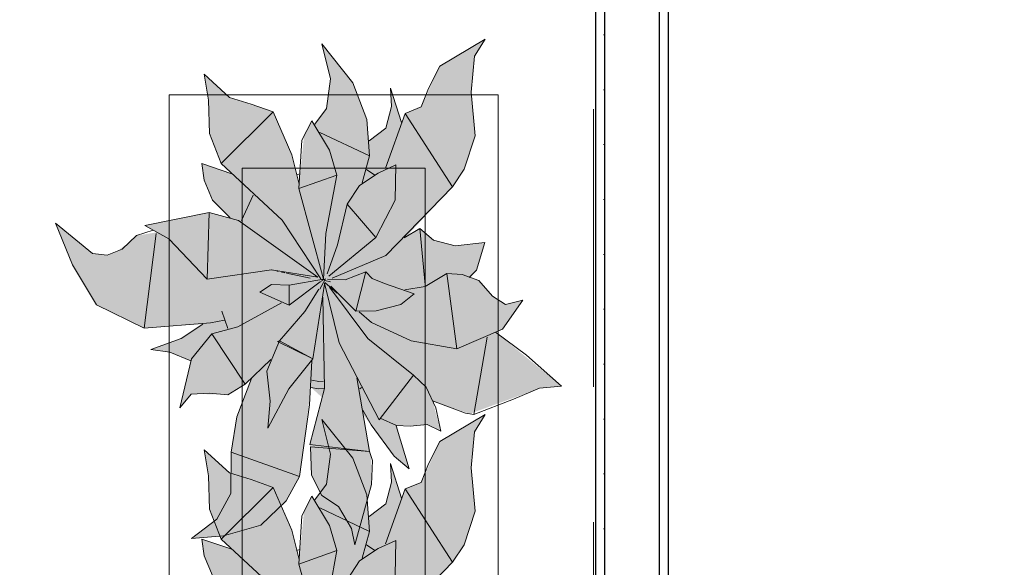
# Model space of a CAD drawing. Header units: millimetres. Extents: x -59761 to 112741, y -57975 to 46221.
# Tile 196 of 256: x 15251 to 16597, y 4073 to 4821. Entities that reach past the tile are written whole.
import ezdxf

# ---------------------------------------------------------------- set-up
doc = ezdxf.new("R2010")
doc.units = ezdxf.units.MM
doc.linetypes.add('Wipeout_Contour', pattern=[1000, 0, -1000])
doc.linetypes.add('Штриховая', pattern=[564.444447, 282.222223, -282.222223])
for name, color, linetype in [('Интерьер - Мебель', 7, 'Continuous'), ('Конструктив - Стены Блок 100 нов', 7, 'Continuous'), ('Элемент Модели - Зона', 7, 'Continuous')]:
    doc.layers.add(name, color=color, linetype=linetype)

msp = doc.modelspace()

# ---------------------------------------------------------------- hatches: boundary and pattern name
at = {"layer": 'Интерьер - Мебель', "linetype": 'Continuous', "lineweight": 0}
for points in [[(15299.94, 4542.88), (15323.38, 4485.64), (15355.95, 4431.32), (15421.35, 4399.46), (15501.26, 4404.85), (15473.5, 4386.09), (15430.46, 4370), (15456.33, 4366.37), (15484.93, 4354.73), (15469.81, 4290.59), (15485.33, 4309.2), (15528.15, 4308.92), (15535.72, 4308.31), (15559.13, 4322.64), (15568.08, 4330.68), (15547.57, 4276.78), (15541.08, 4236), (15539.67, 4179.91), (15520.64, 4138.18), (15485.89, 4111.7), (15529.69, 4115.51), (15580.91, 4130.23), (15615.59, 4163.51), (15633.6, 4196.55), (15649.3, 4318.33), (15664.57, 4304.43), (15647.91, 4240.33), (15649.94, 4198.37), (15664.27, 4170.59), (15686.98, 4155.72), (15704.6, 4125.58), (15709.39, 4103.26), (15732.17, 4185.54), (15731.47, 4224.51), (15720.71, 4280.97), (15759.31, 4229.21), (15783.32, 4207.05), (15766.41, 4266.39), (15796.34, 4266.61), (15807.94, 4267.77), (15826.67, 4258.44), (15815.57, 4299.86), (15866.19, 4282.19), (15961.87, 4317.13), (15991.94, 4319.95), (15901.39, 4393.85), (15911.06, 4397.97), (15938.82, 4437.55), (15915, 4431.61), (15897.23, 4442.96), (15878.7, 4464.28), (15867.38, 4468.32), (15875.62, 4478.64), (15887.04, 4516.38), (15846.2, 4511.8), (15816.68, 4519.39), (15797.89, 4535.51), (15779.16, 4523.73), (15842.82, 4592.52), (15858.62, 4616.33), (15873.89, 4662.13), (15868.1, 4721.62), (15872.87, 4770.87), (15887.36, 4794.26), (15825.56, 4757.41), (15799.92, 4701.47), (15778.08, 4692.76), (15773.12, 4680.07), (15758.13, 4727.27), (15759.35, 4702.09), (15751.78, 4672.4), (15728.86, 4655.03), (15725.49, 4684.42), (15706.37, 4734.53), (15664.33, 4787.52), (15675.9, 4740.1), (15670.72, 4699.24), (15654.4, 4677.87), (15650.6, 4682.57), (15639.82, 4661.82), (15633.19, 4595.96), (15622.91, 4636.2), (15597.82, 4694.62), (15537.77, 4714.56), (15503.12, 4746.06), (15509.35, 4710.56), (15510.76, 4665), (15526.52, 4624.04), (15541.02, 4610.29), (15500.03, 4624.07), (15503.51, 4601.33), (15514.89, 4574.3), (15538.73, 4550.05), (15510.14, 4557.44), (15421.98, 4539.41), (15438.59, 4530.24), (15410.99, 4525.66), (15401.1, 4516.52), (15384.77, 4504.79), (15370.68, 4499.1), (15350.71, 4501.22)], [(15299.94, 4029.84), (15323.38, 3972.59), (15355.95, 3918.28), (15421.35, 3886.41), (15501.26, 3891.8), (15473.5, 3873.04), (15430.46, 3856.96), (15456.33, 3853.32), (15484.93, 3841.69), (15469.81, 3777.55), (15485.33, 3796.16), (15528.15, 3795.87), (15535.72, 3795.27), (15559.13, 3809.59), (15568.08, 3817.64), (15547.57, 3763.74), (15541.08, 3722.95), (15539.67, 3666.86), (15520.64, 3625.13), (15485.89, 3598.65), (15529.69, 3602.47), (15580.91, 3617.19), (15615.59, 3650.46), (15633.6, 3683.5), (15649.3, 3805.28), (15664.57, 3791.38), (15647.91, 3727.28), (15649.94, 3685.33), (15664.27, 3657.54), (15686.98, 3642.67), (15704.6, 3612.53), (15709.39, 3590.21), (15732.17, 3672.5), (15731.47, 3711.47), (15720.71, 3767.93), (15759.31, 3716.16), (15783.32, 3694.01), (15766.41, 3753.34), (15796.34, 3753.57), (15807.94, 3754.73), (15826.67, 3745.4), (15815.57, 3786.82), (15866.19, 3769.14), (15961.87, 3804.08), (15991.94, 3806.9), (15901.39, 3880.8), (15911.06, 3884.93), (15938.82, 3924.5), (15915, 3918.57), (15897.23, 3929.91), (15878.7, 3951.24), (15867.38, 3955.28), (15875.62, 3965.59), (15887.04, 4003.33), (15846.2, 3998.76), (15816.68, 4006.34), (15797.89, 4022.47), (15779.16, 4010.69), (15842.82, 4079.48), (15858.62, 4103.29), (15873.89, 4149.08), (15868.1, 4208.57), (15872.87, 4257.82), (15887.36, 4281.21), (15825.56, 4244.36), (15799.92, 4188.42), (15778.08, 4179.72), (15773.12, 4167.03), (15758.13, 4214.22), (15759.35, 4189.05), (15751.78, 4159.36), (15728.86, 4141.99), (15725.49, 4171.38), (15706.37, 4221.49), (15664.33, 4274.47), (15675.9, 4227.05), (15670.72, 4186.2), (15654.4, 4164.82), (15650.6, 4169.52), (15639.82, 4148.78), (15633.19, 4082.91), (15622.91, 4123.15), (15597.82, 4181.57), (15537.77, 4201.52), (15503.12, 4233.01), (15509.35, 4197.52), (15510.76, 4151.96), (15526.52, 4111), (15541.02, 4097.25), (15500.03, 4111.02), (15503.51, 4088.28), (15514.89, 4061.26), (15538.73, 4037), (15510.14, 4044.39), (15421.98, 4026.36), (15438.59, 4017.2), (15410.99, 4012.61), (15401.1, 4003.48), (15384.77, 3991.74), (15370.68, 3986.05), (15350.71, 3988.17)]]:
    msp.add_hatch(color=255, dxfattribs=at).paths.add_polyline_path(points)

# ---------------------------------------------------------------- linework, layer by layer
at = {"layer": 'Интерьер - Мебель', "color": 7, "linetype": 'Continuous', "lineweight": 15}
for p, q in [((15825.56, 4757.41), (15887.36, 4794.26)), ((15825.56, 4757.41), (15887.36, 4794.26)), ((15872.87, 4770.87), (15887.36, 4794.26)), ((15872.87, 4770.87), (15887.36, 4794.26)), ((15664.33, 4787.51), (15675.9, 4740.1)), ((15664.33, 4787.51), (15706.38, 4734.53)), ((15664.33, 4787.51), (15675.9, 4740.1)), ((15664.33, 4787.51), (15706.38, 4734.53)), ((15868.1, 4721.62), (15872.87, 4770.87)), ((15868.1, 4721.62), (15872.87, 4770.87)), ((15809.82, 4726.8), (15825.56, 4757.41)), ((15809.82, 4726.8), (15825.56, 4757.41)), ((15503.12, 4746.06), (15509.35, 4710.56)), ((15503.12, 4746.06), (15537.77, 4714.56)), ((15503.12, 4746.06), (15509.35, 4710.56)), ((15503.12, 4746.06), (15537.77, 4714.56)), ((15670.72, 4699.24), (15675.9, 4740.1)), ((15670.72, 4699.24), (15675.9, 4740.1)), ((15706.38, 4734.53), (15725.49, 4684.42)), ((15706.38, 4734.53), (15725.49, 4684.42)), ((15758.13, 4727.27), (15759.35, 4702.09)), ((15758.13, 4727.27), (15773.12, 4680.07)), ((15758.13, 4727.27), (15759.35, 4702.09)), ((15758.13, 4727.27), (15773.12, 4680.07)), ((15799.92, 4701.47), (15809.82, 4726.8)), ((15799.92, 4701.47), (15809.82, 4726.8)), ((15509.35, 4710.56), (15510.76, 4665)), ((15509.35, 4710.56), (15510.76, 4665)), ((15537.77, 4714.56), (15567.62, 4705.39)), ((15537.77, 4714.56), (15567.62, 4705.39)), ((15868.1, 4721.62), (15873.89, 4662.13)), ((15868.1, 4721.62), (15873.89, 4662.13)), ((15567.62, 4705.39), (15597.82, 4694.62)), ((15567.62, 4705.39), (15597.82, 4694.62)), ((15654.4, 4677.87), (15670.72, 4699.24)), ((15654.4, 4677.87), (15670.72, 4699.24)), ((15751.78, 4672.4), (15759.35, 4702.09)), ((15751.78, 4672.4), (15759.35, 4702.09)), ((15778.08, 4692.76), (15799.92, 4701.47)), ((15778.08, 4692.76), (15799.92, 4701.47)), ((15526.52, 4624.04), (15597.82, 4694.62)), ((15526.52, 4624.04), (15597.82, 4694.62)), ((15597.82, 4694.62), (15622.91, 4636.2)), ((15597.82, 4694.62), (15622.91, 4636.2)), ((15725.49, 4684.42), (15729.24, 4634.5)), ((15725.49, 4684.42), (15729.24, 4634.5)), ((15751.24, 4617.78), (15778.08, 4692.76)), ((15751.24, 4617.78), (15778.08, 4692.76)), ((15778.08, 4692.76), (15842.82, 4592.52)), ((15778.08, 4692.76), (15842.82, 4592.52)), ((15636.78, 4655.98), (15650.6, 4682.57)), ((15636.78, 4655.98), (15650.6, 4682.57)), ((15650.6, 4682.57), (15674.53, 4642.52)), ((15650.6, 4682.57), (15674.53, 4642.52)), ((15728.86, 4655.03), (15751.78, 4672.4)), ((15728.86, 4655.03), (15751.78, 4672.4)), ((15510.76, 4665), (15526.52, 4624.04)), ((15510.76, 4665), (15526.52, 4624.04)), ((15661.34, 4666.79), (15729.24, 4634.5)), ((15661.34, 4666.79), (15729.24, 4634.5)), ((15858.62, 4616.33), (15873.89, 4662.13)), ((15858.62, 4616.33), (15873.89, 4662.13)), ((15632.83, 4589.96), (15636.78, 4655.98)), ((15632.83, 4589.96), (15636.78, 4655.98)), ((15622.91, 4636.2), (15633.18, 4595.99)), ((15622.91, 4636.2), (15633.18, 4595.99)), ((15674.53, 4642.52), (15684.67, 4608.28)), ((15674.53, 4642.52), (15684.67, 4608.28)), ((15719.06, 4597.85), (15729.24, 4634.5)), ((15719.06, 4597.85), (15729.24, 4634.5)), ((15500.03, 4624.07), (15503.51, 4601.33)), ((15500.03, 4624.07), (15541.02, 4610.29)), ((15500.03, 4624.07), (15503.51, 4601.33)), ((15500.03, 4624.07), (15541.02, 4610.29)), ((15526.52, 4624.04), (15610.01, 4546.86)), ((15526.52, 4624.04), (15610.01, 4546.86)), ((15741.23, 4611.08), (15765.34, 4622.21)), ((15741.23, 4611.08), (15765.34, 4622.21)), ((15764.48, 4574.22), (15765.34, 4622.21)), ((15764.48, 4574.22), (15765.34, 4622.21)), ((15842.82, 4592.52), (15858.62, 4616.33)), ((15842.82, 4592.52), (15858.62, 4616.33)), ((15629.59, 4608.57), (15633.95, 4609.96)), ((15629.59, 4608.57), (15633.95, 4609.96)), ((15632.83, 4589.96), (15684.67, 4608.28)), ((15632.83, 4589.96), (15684.67, 4608.28)), ((15669.72, 4528.51), (15684.67, 4608.28)), ((15669.72, 4528.51), (15684.67, 4608.28)), ((15715.55, 4594.32), (15741.23, 4611.08)), ((15715.55, 4594.32), (15741.23, 4611.08)), ((15725.19, 4616.15), (15736.35, 4608.41)), ((15725.19, 4616.15), (15736.35, 4608.41)), ((15503.51, 4601.33), (15514.89, 4574.3)), ((15503.51, 4601.33), (15514.89, 4574.3)), ((15632.83, 4589.96), (15666.45, 4466.11)), ((15632.83, 4589.96), (15666.45, 4466.11)), ((15698.79, 4568.5), (15715.55, 4594.32)), ((15698.79, 4568.5), (15715.55, 4594.32)), ((15751.46, 4498.47), (15842.82, 4592.52)), ((15751.46, 4498.47), (15842.82, 4592.52)), ((15554.39, 4546.37), (15570.35, 4581.14)), ((15554.39, 4546.37), (15570.35, 4581.14)), ((15514.89, 4574.3), (15538.73, 4550.05)), ((15514.89, 4574.3), (15538.73, 4550.05)), ((15685.57, 4513.14), (15698.79, 4568.5)), ((15685.57, 4513.14), (15698.79, 4568.5)), ((15698.79, 4568.5), (15737.81, 4523.07)), ((15698.79, 4568.5), (15737.81, 4523.07)), ((15737.81, 4523.07), (15764.48, 4574.22)), ((15737.81, 4523.07), (15764.48, 4574.22)), ((15421.98, 4539.41), (15510.14, 4557.44)), ((15421.98, 4539.41), (15510.14, 4557.44)), ((15507.4, 4466.25), (15510.13, 4557.44)), ((15507.4, 4466.25), (15510.13, 4557.44)), ((15510.14, 4557.44), (15550.15, 4546.41)), ((15510.14, 4557.44), (15550.15, 4546.41)), ((15299.94, 4542.88), (15323.37, 4485.64)), ((15299.94, 4542.88), (15350.71, 4501.22)), ((15299.94, 4542.88), (15323.37, 4485.64)), ((15299.94, 4542.88), (15350.71, 4501.22)), ((15421.98, 4539.41), (15455.2, 4521.08)), ((15421.98, 4539.41), (15455.2, 4521.08)), ((15550.15, 4546.41), (15658.84, 4468.78)), ((15550.15, 4546.41), (15658.84, 4468.78)), ((15610.01, 4546.86), (15662.77, 4466.79)), ((15610.01, 4546.86), (15662.77, 4466.79)), ((15776.53, 4522.89), (15797.89, 4535.51)), ((15776.53, 4522.89), (15797.89, 4535.51)), ((15797.89, 4535.51), (15805.16, 4458.32)), ((15797.89, 4535.51), (15816.69, 4519.39)), ((15797.89, 4535.51), (15805.16, 4458.32)), ((15797.89, 4535.51), (15816.69, 4519.39)), ((15391.21, 4507.39), (15411, 4525.66)), ((15391.21, 4507.39), (15411, 4525.66)), ((15411, 4525.66), (15433.78, 4532.96)), ((15411, 4525.66), (15433.78, 4532.96)), ((15421.35, 4399.46), (15437.63, 4528.46)), ((15421.35, 4399.46), (15437.63, 4528.46)), ((15666.45, 4466.11), (15669.72, 4528.51)), ((15666.45, 4466.11), (15669.72, 4528.51)), ((15673.64, 4470.34), (15737.81, 4523.07)), ((15673.64, 4470.34), (15737.81, 4523.07)), ((15778.29, 4526.53), (15779.16, 4523.73)), ((15778.29, 4526.53), (15779.16, 4523.73)), ((15455.2, 4521.08), (15507.4, 4466.25)), ((15455.2, 4521.08), (15507.4, 4466.25)), ((15671.54, 4473.6), (15685.57, 4513.14)), ((15671.54, 4473.6), (15685.57, 4513.14)), ((15816.69, 4519.39), (15846.2, 4511.8)), ((15816.69, 4519.39), (15846.2, 4511.8)), ((15846.2, 4511.8), (15887.04, 4516.38)), ((15846.2, 4511.8), (15887.04, 4516.38)), ((15875.62, 4478.64), (15887.04, 4516.38)), ((15875.62, 4478.64), (15887.04, 4516.38)), ((15350.71, 4501.22), (15370.68, 4499.1)), ((15350.71, 4501.22), (15370.68, 4499.1)), ((15370.68, 4499.1), (15391.21, 4507.39)), ((15370.68, 4499.1), (15391.21, 4507.39)), ((15678.32, 4467.64), (15751.46, 4498.47)), ((15678.32, 4467.64), (15751.46, 4498.47)), ((15323.37, 4485.64), (15355.95, 4431.32)), ((15323.37, 4485.64), (15355.95, 4431.32)), ((15507.4, 4466.25), (15595.28, 4479.08)), ((15507.4, 4466.25), (15595.28, 4479.08)), ((15595.28, 4479.08), (15658.84, 4468.78)), ((15595.28, 4479.08), (15658.84, 4468.78)), ((15595.71, 4478.8), (15596.83, 4478.56)), ((15595.71, 4478.8), (15596.83, 4478.56)), ((15602.41, 4477.34), (15604.64, 4476.86)), ((15602.41, 4477.34), (15604.64, 4476.86)), ((15609.11, 4475.89), (15613.57, 4474.91)), ((15609.11, 4475.89), (15613.57, 4474.91)), ((15615.8, 4474.42), (15648.13, 4467.38)), ((15615.8, 4474.42), (15648.13, 4467.38)), ((15695.83, 4465.3), (15724.19, 4476.1)), ((15695.83, 4465.3), (15724.19, 4476.1)), ((15710.63, 4422.33), (15724.19, 4476.1)), ((15710.63, 4422.33), (15724.19, 4476.1)), ((15724.19, 4476.1), (15733.11, 4467.03)), ((15724.19, 4476.1), (15733.11, 4467.03)), ((15805.18, 4456.05), (15834.78, 4474.06)), ((15805.18, 4456.05), (15834.78, 4474.06)), ((15834.78, 4474.06), (15848.51, 4371.1)), ((15834.78, 4474.06), (15856.06, 4472.36)), ((15834.78, 4474.06), (15848.51, 4371.1)), ((15834.78, 4474.06), (15856.06, 4472.36)), ((15856.06, 4472.36), (15878.7, 4464.28)), ((15856.06, 4472.36), (15878.7, 4464.28)), ((15865.69, 4468.39), (15875.62, 4478.64)), ((15865.69, 4468.39), (15875.62, 4478.64)), ((15579.54, 4448.47), (15595.47, 4458.69)), ((15579.54, 4448.47), (15595.47, 4458.69)), ((15595.47, 4458.69), (15619.36, 4457.83)), ((15595.47, 4458.69), (15619.36, 4457.83)), ((15619.36, 4457.83), (15666.45, 4466.11)), ((15619.36, 4457.83), (15666.45, 4466.11)), ((15619.36, 4457.83), (15619.61, 4430.64)), ((15619.36, 4457.83), (15619.61, 4430.64)), ((15619.61, 4430.64), (15661.89, 4462.66)), ((15619.61, 4430.64), (15661.89, 4462.66)), ((15652.04, 4357.53), (15667.95, 4459.57)), ((15652.04, 4357.53), (15667.95, 4459.57)), ((15661.59, 4452.66), (15669.04, 4466.56)), ((15661.59, 4452.66), (15669.04, 4466.56)), ((15662.44, 4462.96), (15669.04, 4466.56)), ((15662.44, 4462.96), (15669.04, 4466.56)), ((15663.58, 4465.6), (15665.84, 4465.06)), ((15663.58, 4465.6), (15665.84, 4465.06)), ((15665.31, 4465.25), (15666.45, 4466.11)), ((15665.31, 4465.25), (15666.45, 4466.11)), ((15667.82, 4460.52), (15687.81, 4379.23)), ((15667.82, 4460.52), (15687.81, 4379.23)), ((15668.1, 4464.51), (15676.02, 4462.6)), ((15668.1, 4464.51), (15676.02, 4462.6)), ((15668.1, 4461.74), (15685, 4447.28)), ((15668.1, 4461.74), (15685, 4447.28)), ((15671.87, 4465.96), (15695.83, 4465.3)), ((15671.87, 4465.96), (15695.83, 4465.3)), ((15674.5, 4455.32), (15727.02, 4384.98)), ((15674.5, 4455.32), (15727.02, 4384.98)), ((15676.21, 4456.44), (15710.63, 4422.33)), ((15676.21, 4456.44), (15710.63, 4422.33)), ((15733.11, 4467.03), (15749.85, 4460.47)), ((15733.11, 4467.03), (15749.85, 4460.47)), ((15749.85, 4460.47), (15790.55, 4446.25)), ((15749.85, 4460.47), (15790.55, 4446.25)), ((15777.65, 4451.76), (15805.18, 4456.05)), ((15777.65, 4451.76), (15805.18, 4456.05)), ((15878.7, 4464.28), (15897.22, 4442.96)), ((15878.7, 4464.28), (15897.22, 4442.96)), ((15579.54, 4448.47), (15619.61, 4430.64)), ((15579.54, 4448.47), (15619.61, 4430.64)), ((15640.96, 4422.15), (15660.15, 4452.51)), ((15640.96, 4422.15), (15660.15, 4452.51)), ((15665.65, 4441.72), (15667.79, 4316.79)), ((15665.65, 4441.72), (15667.79, 4316.79)), ((15771.94, 4431.4), (15790.55, 4446.25)), ((15771.94, 4431.4), (15790.55, 4446.25)), ((15897.22, 4442.96), (15915, 4431.61)), ((15897.22, 4442.96), (15915, 4431.61)), ((15355.95, 4431.32), (15421.35, 4399.46)), ((15355.95, 4431.32), (15421.35, 4399.46)), ((15549.23, 4401.26), (15609.11, 4433.89)), ((15549.23, 4401.26), (15609.11, 4433.89)), ((15738.43, 4422.72), (15771.94, 4431.4)), ((15738.43, 4422.72), (15771.94, 4431.4)), ((15911.06, 4397.97), (15938.82, 4437.55)), ((15911.06, 4397.97), (15938.82, 4437.55)), ((15915, 4431.61), (15938.82, 4437.55)), ((15915, 4431.61), (15938.82, 4437.55)), ((15527.64, 4422.49), (15535.86, 4398.64)), ((15527.64, 4422.49), (15535.86, 4398.64)), ((15606.33, 4382.08), (15640.96, 4422.15)), ((15606.33, 4382.08), (15640.96, 4422.15)), ((15710.63, 4422.33), (15738.43, 4422.72)), ((15710.63, 4422.33), (15738.43, 4422.72)), ((15715.14, 4421.49), (15732.04, 4407.04)), ((15715.14, 4421.49), (15732.04, 4407.04)), ((15421.35, 4399.46), (15511.89, 4406.33)), ((15421.35, 4399.46), (15511.89, 4406.33)), ((15471.86, 4384.98), (15501.25, 4404.85)), ((15471.86, 4384.98), (15501.25, 4404.85)), ((15511.89, 4406.33), (15530.93, 4410.26)), ((15511.89, 4406.33), (15530.93, 4410.26)), ((15513.67, 4391.57), (15549.23, 4401.26)), ((15513.67, 4391.57), (15549.23, 4401.26)), ((15732.04, 4407.04), (15786.25, 4381.82)), ((15732.04, 4407.04), (15786.25, 4381.82)), ((15486.19, 4357.19), (15513.67, 4391.57)), ((15486.19, 4357.19), (15513.67, 4391.57)), ((15513.67, 4391.57), (15559.13, 4322.64)), ((15513.67, 4391.57), (15559.13, 4322.64)), ((15848.51, 4371.1), (15911.06, 4397.97)), ((15848.51, 4371.1), (15911.06, 4397.97)), ((15901.39, 4393.85), (15943.78, 4362.45)), ((15901.39, 4393.85), (15943.78, 4362.45)), ((15430.46, 4370), (15471.86, 4384.98)), ((15430.46, 4370), (15471.86, 4384.98)), ((15588.73, 4340.65), (15606.33, 4382.08)), ((15588.73, 4340.65), (15606.33, 4382.08)), ((15603.72, 4381.24), (15606.33, 4382.08)), ((15603.72, 4381.24), (15606.33, 4382.08)), ((15603.72, 4381.24), (15652.04, 4357.53)), ((15603.72, 4381.24), (15652.04, 4357.53)), ((15606.33, 4382.08), (15652.04, 4357.53)), ((15606.33, 4382.08), (15652.04, 4357.53)), ((15687.81, 4379.23), (15742.46, 4274.05)), ((15687.81, 4379.23), (15742.46, 4274.05)), ((15727.02, 4384.98), (15789.31, 4335.08)), ((15727.02, 4384.98), (15789.31, 4335.08)), ((15786.25, 4381.82), (15848.51, 4371.1)), ((15786.25, 4381.82), (15848.51, 4371.1)), ((15871.92, 4281.47), (15890.03, 4386.8)), ((15871.92, 4281.47), (15890.03, 4386.8)), ((15430.46, 4370), (15456.33, 4366.37)), ((15430.46, 4370), (15456.33, 4366.37)), ((15456.33, 4366.37), (15484.93, 4354.73)), ((15456.33, 4366.37), (15484.93, 4354.73)), ((15943.78, 4362.45), (15991.94, 4319.95)), ((15943.78, 4362.45), (15991.94, 4319.95)), ((15469.81, 4290.59), (15486.19, 4357.19)), ((15469.81, 4290.59), (15486.19, 4357.19)), ((15559.13, 4322.64), (15594.6, 4356.52)), ((15559.13, 4322.64), (15594.6, 4356.52)), ((15619.06, 4316.29), (15652.04, 4357.53)), ((15619.06, 4316.29), (15652.04, 4357.53)), ((15647.4, 4294.7), (15650.6, 4354.7)), ((15647.4, 4294.7), (15650.6, 4354.7)), ((15588.73, 4340.65), (15593.37, 4299.53)), ((15588.73, 4340.65), (15593.37, 4299.53)), ((15742.46, 4274.05), (15789.31, 4335.08)), ((15742.46, 4274.05), (15789.31, 4335.08)), ((15789.31, 4335.08), (15806.81, 4318.54)), ((15789.31, 4335.08), (15806.81, 4318.54)), ((15535.72, 4308.31), (15559.13, 4322.64)), ((15535.72, 4308.31), (15559.13, 4322.64)), ((15547.78, 4278.1), (15568.08, 4330.68)), ((15547.78, 4278.1), (15568.08, 4330.68)), ((15650.57, 4328.2), (15659.84, 4326.34)), ((15650.57, 4328.2), (15659.84, 4326.34)), ((15659.84, 4326.34), (15666.38, 4326.72)), ((15659.84, 4326.34), (15666.38, 4326.72)), ((15711.96, 4331.26), (15729.45, 4230.68)), ((15711.96, 4331.26), (15729.45, 4230.68)), ((15469.81, 4290.59), (15485.33, 4309.2)), ((15469.81, 4290.59), (15485.33, 4309.2)), ((15485.33, 4309.2), (15510.18, 4310.35)), ((15485.33, 4309.2), (15510.18, 4310.35)), ((15510.18, 4310.35), (15535.72, 4308.31)), ((15510.18, 4310.35), (15535.72, 4308.31)), ((15590.12, 4262.7), (15619.06, 4316.29)), ((15590.12, 4262.7), (15619.06, 4316.29)), ((15647.91, 4240.33), (15667.79, 4316.79)), ((15647.91, 4240.33), (15667.79, 4316.79)), ((15649.3, 4318.33), (15659.37, 4316.31)), ((15649.3, 4318.33), (15659.37, 4316.31)), ((15659.37, 4316.31), (15667.17, 4316.76)), ((15659.37, 4316.31), (15667.17, 4316.76)), ((15716.27, 4316.56), (15718.53, 4318.05)), ((15716.27, 4316.56), (15718.53, 4318.05)), ((15806.81, 4318.54), (15819.83, 4290.33)), ((15806.81, 4318.54), (15819.83, 4290.33)), ((15926.03, 4302.23), (15961.87, 4317.13)), ((15926.03, 4302.23), (15961.87, 4317.13)), ((15961.87, 4317.13), (15991.94, 4319.95)), ((15961.87, 4317.13), (15991.94, 4319.95)), ((15590.12, 4262.7), (15593.37, 4299.53)), ((15590.12, 4262.7), (15593.37, 4299.53)), ((15633.6, 4196.55), (15647.4, 4294.7)), ((15633.6, 4196.55), (15647.4, 4294.7)), ((15815.57, 4299.86), (15860.46, 4282.91)), ((15815.57, 4299.86), (15860.46, 4282.91)), ((15871.92, 4281.47), (15926.03, 4302.23)), ((15871.92, 4281.47), (15926.03, 4302.23)), ((15720.02, 4287.08), (15731.4, 4267.09)), ((15720.02, 4287.08), (15731.4, 4267.09)), ((15819.83, 4290.33), (15826.67, 4258.44)), ((15819.83, 4290.33), (15826.67, 4258.44)), ((15825.56, 4244.36), (15887.36, 4281.21)), ((15825.56, 4244.36), (15887.36, 4281.21)), ((15860.46, 4282.91), (15871.92, 4281.47)), ((15860.46, 4282.91), (15871.92, 4281.47)), ((15872.87, 4257.82), (15887.36, 4281.21)), ((15872.87, 4257.82), (15887.36, 4281.21)), ((15540.06, 4229.61), (15547.78, 4278.1)), ((15540.06, 4229.61), (15547.78, 4278.1)), ((15664.33, 4274.47), (15675.9, 4227.05)), ((15664.33, 4274.47), (15706.38, 4221.49)), ((15664.33, 4274.47), (15675.9, 4227.05)), ((15664.33, 4274.47), (15706.38, 4221.49)), ((15731.4, 4267.09), (15762.88, 4224.36)), ((15731.4, 4267.09), (15762.88, 4224.36)), ((15744.02, 4276.08), (15766.41, 4266.39)), ((15744.02, 4276.08), (15766.41, 4266.39)), ((15766.41, 4266.39), (15784.73, 4265.45)), ((15766.41, 4266.39), (15784.73, 4265.45)), ((15784.73, 4265.45), (15807.94, 4267.77)), ((15784.73, 4265.45), (15807.94, 4267.77)), ((15807.94, 4267.77), (15826.67, 4258.44)), ((15807.94, 4267.77), (15826.67, 4258.44)), ((15765.77, 4265.72), (15783.32, 4207.05)), ((15765.77, 4265.72), (15783.32, 4207.05)), ((15868.1, 4208.57), (15872.87, 4257.82)), ((15868.1, 4208.57), (15872.87, 4257.82)), ((15647.91, 4240.33), (15725.05, 4231.2)), ((15647.91, 4240.33), (15725.05, 4231.2)), ((15809.82, 4213.75), (15825.56, 4244.36)), ((15809.82, 4213.75), (15825.56, 4244.36)), ((15503.12, 4233.01), (15509.35, 4197.52)), ((15503.12, 4233.01), (15537.77, 4201.52)), ((15503.12, 4233.01), (15509.35, 4197.52)), ((15503.12, 4233.01), (15537.77, 4201.52)), ((15539.61, 4173.23), (15540.06, 4229.61)), ((15539.61, 4173.23), (15540.06, 4229.61)), ((15540.06, 4229.61), (15633.6, 4196.55)), ((15540.06, 4229.61), (15633.6, 4196.55)), ((15648.59, 4237.14), (15649.94, 4198.37)), ((15648.59, 4237.14), (15729.45, 4230.68)), ((15648.59, 4237.14), (15649.94, 4198.37)), ((15648.59, 4237.14), (15729.45, 4230.68)), ((15670.72, 4186.2), (15675.9, 4227.05)), ((15670.72, 4186.2), (15675.9, 4227.05)), ((15729.45, 4230.68), (15733.49, 4218.35)), ((15729.45, 4230.68), (15733.49, 4218.35)), ((15706.38, 4221.49), (15725.49, 4171.38)), ((15706.38, 4221.49), (15725.49, 4171.38)), ((15732.17, 4185.54), (15733.49, 4218.35)), ((15732.17, 4185.54), (15733.49, 4218.35)), ((15758.13, 4214.22), (15759.35, 4189.05)), ((15758.13, 4214.22), (15773.12, 4167.03)), ((15758.13, 4214.22), (15759.35, 4189.05)), ((15758.13, 4214.22), (15773.12, 4167.03)), ((15762.88, 4224.36), (15783.32, 4207.05)), ((15762.88, 4224.36), (15783.32, 4207.05)), ((15799.92, 4188.42), (15809.82, 4213.75)), ((15799.92, 4188.42), (15809.82, 4213.75)), ((15537.77, 4201.52), (15567.62, 4192.34)), ((15537.77, 4201.52), (15567.62, 4192.34)), ((15868.1, 4208.57), (15873.89, 4149.08)), ((15868.1, 4208.57), (15873.89, 4149.08)), ((15509.35, 4197.52), (15510.76, 4151.96)), ((15509.35, 4197.52), (15510.76, 4151.96)), ((15567.62, 4192.34), (15597.82, 4181.57)), ((15567.62, 4192.34), (15597.82, 4181.57)), ((15615.59, 4163.51), (15633.6, 4196.55)), ((15615.59, 4163.51), (15633.6, 4196.55)), ((15649.94, 4198.37), (15664.27, 4170.59)), ((15649.94, 4198.37), (15664.27, 4170.59)), ((15654.4, 4164.82), (15670.72, 4186.2)), ((15654.4, 4164.82), (15670.72, 4186.2)), ((15751.78, 4159.36), (15759.35, 4189.05)), ((15751.78, 4159.36), (15759.35, 4189.05)), ((15778.08, 4179.72), (15799.92, 4188.42)), ((15778.08, 4179.72), (15799.92, 4188.42)), ((15520.64, 4138.18), (15539.61, 4173.23)), ((15520.64, 4138.18), (15539.61, 4173.23)), ((15526.52, 4111), (15597.82, 4181.57)), ((15526.52, 4111), (15597.82, 4181.57)), ((15597.82, 4181.57), (15622.91, 4123.15)), ((15597.82, 4181.57), (15622.91, 4123.15)), ((15709.39, 4103.26), (15732.17, 4185.54)), ((15709.39, 4103.26), (15732.17, 4185.54)), ((15751.24, 4104.74), (15778.08, 4179.72)), ((15751.24, 4104.74), (15778.08, 4179.72)), ((15778.08, 4179.72), (15842.82, 4079.48)), ((15778.08, 4179.72), (15842.82, 4079.48)), ((15580.91, 4130.23), (15615.59, 4163.51)), ((15580.91, 4130.23), (15615.59, 4163.51)), ((15636.78, 4142.94), (15650.6, 4169.52)), ((15636.78, 4142.94), (15650.6, 4169.52)), ((15650.6, 4169.52), (15674.53, 4129.48)), ((15650.6, 4169.52), (15674.53, 4129.48)), ((15664.27, 4170.59), (15686.98, 4155.72)), ((15664.27, 4170.59), (15686.98, 4155.72)), ((15725.49, 4171.38), (15729.24, 4121.45)), ((15725.49, 4171.38), (15729.24, 4121.45)), ((15728.86, 4141.99), (15751.78, 4159.36)), ((15728.86, 4141.99), (15751.78, 4159.36)), ((15510.76, 4151.96), (15526.52, 4111)), ((15510.76, 4151.96), (15526.52, 4111)), ((15661.34, 4153.75), (15729.24, 4121.45)), ((15661.34, 4153.75), (15729.24, 4121.45)), ((15686.98, 4155.72), (15704.6, 4125.58)), ((15686.98, 4155.72), (15704.6, 4125.58)), ((15858.62, 4103.29), (15873.89, 4149.08)), ((15858.62, 4103.29), (15873.89, 4149.08)), ((15485.89, 4111.7), (15520.64, 4138.18)), ((15485.89, 4111.7), (15520.64, 4138.18)), ((15632.83, 4076.91), (15636.78, 4142.94)), ((15632.83, 4076.91), (15636.78, 4142.94)), ((15529.69, 4115.51), (15580.91, 4130.23)), ((15529.69, 4115.51), (15580.91, 4130.23)), ((15622.91, 4123.15), (15633.18, 4082.94)), ((15622.91, 4123.15), (15633.18, 4082.94)), ((15674.53, 4129.48), (15684.67, 4095.24)), ((15674.53, 4129.48), (15684.67, 4095.24)), ((15704.6, 4125.58), (15709.39, 4103.26)), ((15704.6, 4125.58), (15709.39, 4103.26)), ((15719.06, 4084.81), (15729.24, 4121.45)), ((15719.06, 4084.81), (15729.24, 4121.45)), ((15485.89, 4111.7), (15529.69, 4115.51)), ((15485.89, 4111.7), (15529.69, 4115.51)), ((15500.03, 4111.02), (15503.51, 4088.28)), ((15500.03, 4111.02), (15541.02, 4097.25)), ((15500.03, 4111.02), (15503.51, 4088.28)), ((15500.03, 4111.02), (15541.02, 4097.25)), ((15526.52, 4111), (15610.01, 4033.81)), ((15526.52, 4111), (15610.01, 4033.81)), ((15741.23, 4098.03), (15765.34, 4109.17)), ((15741.23, 4098.03), (15765.34, 4109.17)), ((15764.48, 4061.18), (15765.34, 4109.17)), ((15764.48, 4061.18), (15765.34, 4109.17)), ((15629.59, 4095.52), (15633.95, 4096.92)), ((15629.59, 4095.52), (15633.95, 4096.92)), ((15632.83, 4076.91), (15684.67, 4095.24)), ((15632.83, 4076.91), (15684.67, 4095.24)), ((15669.72, 4015.46), (15684.67, 4095.24)), ((15669.72, 4015.46), (15684.67, 4095.24)), ((15715.55, 4081.28), (15741.23, 4098.03)), ((15715.55, 4081.28), (15741.23, 4098.03)), ((15725.19, 4103.1), (15736.35, 4095.36)), ((15725.19, 4103.1), (15736.35, 4095.36)), ((15842.82, 4079.48), (15858.62, 4103.29)), ((15842.82, 4079.48), (15858.62, 4103.29)), ((15503.51, 4088.28), (15514.89, 4061.26)), ((15503.51, 4088.28), (15514.89, 4061.26)), ((15698.79, 4055.45), (15715.55, 4081.28)), ((15698.79, 4055.45), (15715.55, 4081.28)), ((15751.46, 3985.43), (15842.82, 4079.48)), ((15751.46, 3985.43), (15842.82, 4079.48)), ((15632.83, 4076.91), (15666.45, 3953.06)), ((15632.83, 4076.91), (15666.45, 3953.06))]:
    msp.add_line(p, q, dxfattribs=at)
at = {"layer": 'Интерьер - Мебель', "color": 7, "linetype": 'Continuous', "lineweight": 5}
for p, q in [((15455.26, 4718.07), (15455.26, 3218.07)), ((15905.26, 4718.07), (15455.26, 4718.07)), ((15905.26, 3218.07), (15905.26, 4718.07)), ((15555.26, 4618.07), (15555.26, 3318.07)), ((15805.26, 4618.07), (15555.26, 4618.07)), ((15805.26, 3318.07), (15805.26, 4618.07))]:
    msp.add_line(p, q, dxfattribs=at)
at = {"layer": 'Элемент Модели - Зона', "color": 253, "linetype": 'Штриховая', "lineweight": 15, "flags": 128}
for points in [[(-8890, -8842.59), (-8890, -9042.59), (-8850, -9042.59), (-8850, -8700), (-8250, -8700), (-8250, -9042.59), (-300, -9042.59), (-300, -8700), (300, -8700), (300, -9042.59), (8700, -9042.59), (8700, -8700), (9300, -8700), (9300, -9042.59), (16025.03, -9042.59), (16025.03, 212.5), (16035.53, 212.5), (16035.53, 5730), (15580, 5730), (15580, 9080), (15300, 9080), (15300, 9320), (17680, 9320), (17680, 10500), (10920, 10500), (10920, 9320), (13800, 9320), (13800, 9080), (12769.68, 9080), (12769.68, -300), (3600, -300), (-8890, -300), (-8890, -350)], [(16035.53, 5730), (16035.53, 212), (17700, 212), (17700, 300), (18300, 300), (18300, 212), (22375.03, 212), (22375.03, 5730)]]:
    msp.add_lwpolyline(points, close=True, dxfattribs=at)

# ---------------------------------------------------------------- next in the draw order: wipeouts: each hides what was drawn before it
at = {"color": 254, "linetype": 'Wipeout_Contour', "lineweight": 0, "ltscale": 9959695.033792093}
msp.add_wipeout([(16050.53, 225), (16050.53, 5725), (16038.03, 5725), (16038.03, 225)], dxfattribs=at).dxf.layer = 'Конструктив - Стены Блок 100 нов'
at = {"color": 254, "linetype": 'Wipeout_Contour', "lineweight": 0, "ltscale": 9960022.645218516}
msp.add_wipeout([(16138.03, 312.5), (16138.03, 5725), (16125.53, 5725), (16125.53, 312.5)], dxfattribs=at).dxf.layer = 'Конструктив - Стены Блок 100 нов'

# ---------------------------------------------------------------- next in the draw order: hatches: boundary and pattern name
at = {"layer": 'Конструктив - Стены Блок 100 нов', "linetype": 'Continuous', "lineweight": 5}
h = msp.add_hatch(dxfattribs=at)
h.set_pattern_fill('ШТУКАТУРКА__ГИПС_03_000D', style=0, pattern_type=2)
h.set_pattern_definition([(0, (-45000, -54000), (0, 75), [0, -75])])
h.paths.add_polyline_path([(16050.53, 225), (16050.53, 5725), (16038.03, 5725), (16038.03, 225)])

# ---------------------------------------------------------------- next in the draw order: linework, layer by layer
at = {"layer": 'Конструктив - Стены Блок 100 нов', "color": 7, "linetype": 'Continuous', "lineweight": 30, "flags": 128}
for points in [[(16038.03, 5725), (16038.03, 212.5)], [(16138.03, 312.5), (16138.03, 5725)]]:
    msp.add_lwpolyline(points, dxfattribs=at)

# ---------------------------------------------------------------- next in the draw order: wipeouts: each hides what was drawn before it
at = {"color": 254, "linetype": 'Wipeout_Contour', "lineweight": 0, "ltscale": 9959851.655843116}
msp.add_wipeout([(16125.53, 300), (16125.53, 5725), (16050.53, 5725), (16050.53, 300)], dxfattribs=at).dxf.layer = 'Конструктив - Стены Блок 100 нов'

# ---------------------------------------------------------------- next in the draw order: linework, layer by layer
at = {"layer": 'Конструктив - Стены Блок 100 нов', "color": 7, "linetype": 'Continuous', "lineweight": 30}
for p, q in [((16050.53, 5725), (16050.53, 300)), ((16125.53, 300), (16125.53, 5725))]:
    msp.add_line(p, q, dxfattribs=at)

doc.saveas('drawing.dxf')
